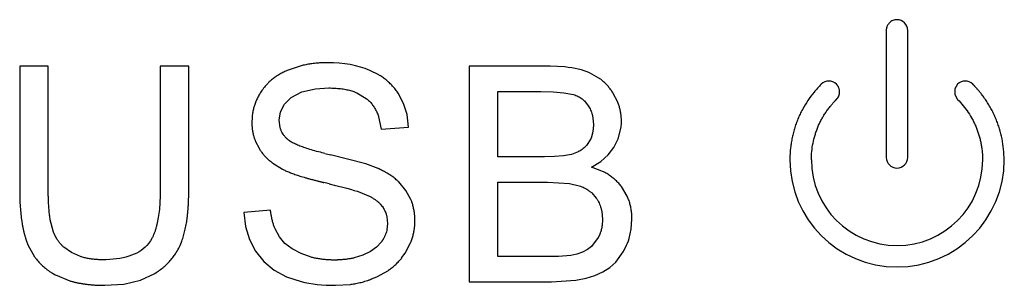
# Model space of a CAD drawing. Header units: inches. Extents: x 0 to 17, y 0 to 11.
# Tile 19 of 55: x 8.7606 to 8.9515, y 5.2826 to 5.3341. Entities that reach past the tile are written whole.
import ezdxf

# ---------------------------------------------------------------- set-up
doc = ezdxf.new("R2010")
doc.units = ezdxf.units.IN
doc.header["$LTSCALE"] = 0.935
doc.header["$MEASUREMENT"] = 0
doc.layers.get('0').update_dxf_attribs({"linetype": 'CONTINUOUS'})

msp = doc.modelspace()

# ---------------------------------------------------------------- linework, layer by layer
at = {"color": 7, "linetype": 'Continuous'}
for p, q in [((8.9286085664, 5.3319732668), (8.9286085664, 5.307363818)), ((8.9327731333, 5.307363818), (8.9327731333, 5.3319732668)), ((8.7661290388, 5.3250165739), (8.7605873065, 5.3250165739)), ((8.7605873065, 5.3250165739), (8.7605873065, 5.3008961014)), ((8.7661290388, 5.3009055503), (8.7661290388, 5.3250165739)), ((8.7933699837, 5.3250165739), (8.7878282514, 5.3250165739)), ((8.7878282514, 5.3250165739), (8.7878282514, 5.3009055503)), ((8.7933699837, 5.3008961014), (8.7933699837, 5.3250165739)), ((8.8149935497, 5.3250736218), (8.812640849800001, 5.3242866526)), ((8.863423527, 5.3250165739), (8.8477526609, 5.3250165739)), ((8.8477526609, 5.3250165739), (8.8477526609, 5.2832504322)), ((8.8662626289, 5.3248905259), (8.863423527, 5.3250165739)), ((8.830207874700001, 5.3233568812), (8.8284888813, 5.3242181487)), ((8.8728965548, 5.3227490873), (8.8711030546, 5.3237527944)), ((8.817926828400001, 5.3206734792), (8.8205164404, 5.3208165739)), ((8.8119497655, 5.3176936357), (8.813205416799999, 5.3189787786)), ((8.813205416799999, 5.3189787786), (8.8152980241, 5.3200958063)), ((8.8152980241, 5.3200958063), (8.817926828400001, 5.3206734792)), ((8.8259605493, 5.319861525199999), (8.8277991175, 5.318794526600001)), ((8.853294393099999, 5.3201173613), (8.8616447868, 5.3201173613)), ((8.853294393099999, 5.3074583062), (8.853294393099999, 5.3201173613)), ((8.8765420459, 5.3180573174), (8.875624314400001, 5.3198433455)), ((8.8111765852, 5.3162202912), (8.8119497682, 5.3176936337)), ((8.8700886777, 5.3182996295), (8.8708408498, 5.317355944)), ((8.810911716, 5.314544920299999), (8.8111765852, 5.3162202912)), ((8.830185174, 5.3152213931), (8.8306857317, 5.3128252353)), ((8.8056861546, 5.3150453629), (8.805603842, 5.3141858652)), ((8.8110896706, 5.3131469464), (8.810911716, 5.314544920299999)), ((8.8306857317, 5.3128252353), (8.8359936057, 5.3132338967)), ((8.8718424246, 5.3136898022), (8.8717236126, 5.3123090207)), ((8.8717314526, 5.3150272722), (8.8718424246, 5.3136898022)), ((8.876631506, 5.3109283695), (8.877201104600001, 5.3131990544)), ((8.8717236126, 5.3123090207), (8.871367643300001, 5.3110911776)), ((8.806263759, 5.3105691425), (8.8070707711, 5.308984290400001)), ((8.8129062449, 5.3105516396), (8.812534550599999, 5.310840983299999)), ((8.871367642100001, 5.3110911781), (8.870774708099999, 5.3100354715)), ((8.8758203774, 5.3092961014), (8.876631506, 5.3109283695)), ((8.8277145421, 5.3060849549), (8.820866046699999, 5.3078669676)), ((8.8623251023, 5.3074583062), (8.853294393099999, 5.3074583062)), ((8.8642921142, 5.3075002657), (8.8623251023, 5.3074583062)), ((8.8660130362, 5.307637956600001), (8.8642921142, 5.3075002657)), ((8.8675951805, 5.3079449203), (8.8660130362, 5.307637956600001)), ((8.8688800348, 5.3084522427), (8.8675951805, 5.3079449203)), ((8.8732455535, 5.3065558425), (8.874702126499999, 5.3078320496)), ((8.874702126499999, 5.3078320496), (8.8758203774, 5.3092961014)), ((8.8096979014, 5.3062158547), (8.8115140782, 5.3050866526)), ((8.830111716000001, 5.3052024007), (8.8277145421, 5.3060849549)), ((8.8714455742, 5.3054740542), (8.8732455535, 5.3065558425)), ((8.8737785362, 5.3045613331), (8.8714455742, 5.3054740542)), ((8.8354880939, 5.300955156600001), (8.834099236, 5.3025900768)), ((8.853294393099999, 5.3025590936), (8.862958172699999, 5.3025590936)), ((8.853294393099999, 5.2881496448), (8.853294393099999, 5.3025590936)), ((8.862958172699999, 5.3025590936), (8.8672185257, 5.302283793)), ((8.867218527, 5.302283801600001), (8.8690621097, 5.3018575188)), ((8.8270101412, 5.3004496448), (8.8285199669, 5.2997699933)), ((8.836437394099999, 5.2991899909), (8.8354880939, 5.300955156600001)), ((8.8714972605, 5.3004580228), (8.8723880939, 5.2994268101)), ((8.8783868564, 5.2998278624), (8.8772684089, 5.3016827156)), ((8.8092203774, 5.2971331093), (8.8040282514, 5.296667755)), ((8.873459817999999, 5.2968477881), (8.8735928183, 5.2953543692)), ((8.7671400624, 5.2928858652), (8.7665195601, 5.2952525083)), ((8.831911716, 5.294567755), (8.8317798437, 5.2933164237)), ((8.831785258, 5.2958141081), (8.831911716, 5.294567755)), ((8.8735928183, 5.2953543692), (8.8735006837, 5.2940663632)), ((8.8109400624, 5.2919622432), (8.8101313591, 5.2934715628)), ((8.7618546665, 5.2912915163), (8.7621817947, 5.2904244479)), ((8.7621817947, 5.2904244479), (8.7634697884, 5.288082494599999)), ((8.8307258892, 5.2909890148), (8.8297851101, 5.2899543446)), ((8.8353132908, 5.288763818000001), (8.8363851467, 5.290795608)), ((8.872766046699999, 5.2918252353), (8.871456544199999, 5.2901041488)), ((8.7706006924, 5.2889079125), (8.7691190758, 5.2899695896)), ((8.7723747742, 5.2881245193), (8.7706006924, 5.2889079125)), ((8.806321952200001, 5.2891701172), (8.807942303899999, 5.2871519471)), ((8.8151400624, 5.288695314), (8.8134300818, 5.289603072)), ((8.8171005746, 5.2880095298), (8.8151400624, 5.288695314)), ((8.8271282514, 5.2883929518), (8.8254131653, 5.2878636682)), ((8.8285851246, 5.2890929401), (8.8271282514, 5.2883929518)), ((8.8297851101, 5.2899543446), (8.8285851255, 5.289092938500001)), ((8.834616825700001, 5.2878895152), (8.8353132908, 5.288763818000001)), ((8.8674676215, 5.288355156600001), (8.865091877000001, 5.2881662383)), ((8.868639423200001, 5.288622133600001), (8.8674676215, 5.288355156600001)), ((8.869704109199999, 5.2889974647), (8.8686394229, 5.2886221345)), ((8.8706565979, 5.289491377), (8.869704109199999, 5.2889974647)), ((8.8714565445, 5.2901041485), (8.8706565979, 5.289491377)), ((8.8761627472, 5.2870633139), (8.8776096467, 5.2890476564)), ((8.8776096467, 5.2890476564), (8.8780644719, 5.2899000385)), ((8.863695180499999, 5.2881496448), (8.853294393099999, 5.2881496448)), ((8.865091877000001, 5.2881662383), (8.863695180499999, 5.2881496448)), ((8.8750030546, 5.286011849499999), (8.8761627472, 5.2870633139)), ((8.7674991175, 5.2845732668), (8.7703011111, 5.2834235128)), ((8.8298400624, 5.284183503), (8.8320768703, 5.2854475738)), ((8.872134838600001, 5.2844815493), (8.8736589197, 5.285165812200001)), ((8.8736589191, 5.2851658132), (8.8750030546, 5.286011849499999)), ((8.7770754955, 5.2825512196), (8.780761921, 5.2827987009)), ((8.8123219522, 5.2842024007), (8.8151649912, 5.2832633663)), ((8.8217991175, 5.2825512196), (8.824715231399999, 5.2827368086)), ((8.828811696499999, 5.2838060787), (8.8298400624, 5.284183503)), ((8.8477526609, 5.2832504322), (8.8636857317, 5.2832504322)), ((8.8636857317, 5.2832504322), (8.8683967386, 5.2835522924)), ((8.8683963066, 5.283555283), (8.870434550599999, 5.2839496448)), ((8.870434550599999, 5.2839496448), (8.872134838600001, 5.2844815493))]:
    msp.add_line(p, q, dxfattribs=at)
for points in [[(8.9424321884, 5.3215488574), (8.9418917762, 5.320619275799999), (8.9418804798, 5.319569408), (8.9424321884, 5.318591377)], [(8.8359936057, 5.3132338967), (8.835692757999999, 5.3156414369), (8.835002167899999, 5.3178338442), (8.833943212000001, 5.3198149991)], [(8.8616447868, 5.3201173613), (8.8640267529, 5.3200681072), (8.8660932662, 5.3199059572), (8.8679920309, 5.3195338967)], [(8.8205984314, 5.302232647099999), (8.8215504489, 5.3019973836), (8.822433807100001, 5.3017744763), (8.8232509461, 5.3015633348), (8.8240080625, 5.301362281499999), (8.824708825, 5.3011700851), (8.8254300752, 5.300963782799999), (8.8260475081, 5.3007770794), (8.8265697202, 5.3006074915), (8.8270101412, 5.3004496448)], [(8.8040282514, 5.296667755), (8.8043433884, 5.2939269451), (8.8051153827, 5.2914305), (8.806321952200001, 5.2891701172)], [(8.8787504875, 5.291614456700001), (8.8791682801, 5.2934348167), (8.8793093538, 5.295363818)], [(8.7862607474, 5.2917327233), (8.7859327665, 5.2911602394), (8.785594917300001, 5.2906766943), (8.7852510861, 5.2902709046)], [(8.8134300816, 5.2896030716), (8.8120279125, 5.2906878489), (8.8109400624, 5.2919622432)], [(8.8079423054, 5.2871519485), (8.8099391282, 5.2854942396), (8.8123219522, 5.2842024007)], [(8.7807619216, 5.282798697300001), (8.7840059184, 5.283558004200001), (8.7868172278, 5.2848732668)]]:
    msp.add_lwpolyline(points, dxfattribs=at)
for centre, radius, start, end in [((8.9306878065, 5.3319714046), 0.0020853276, 0.0511653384, 89.9488346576), ((8.8159050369, 5.3145768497), 0.0101428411, 134.9083931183, 146.9695565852), ((8.9174790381, 5.3200987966), 0.0020653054, 44.5995515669, 135.400421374), ((8.9439026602, 5.3200987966), 0.0020653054, 44.5995515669, 135.4004213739), ((8.8677187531, 5.3143300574), 0.009549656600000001, 353.1982063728, 0.0135867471), ((8.8381410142, 5.3846736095), 0.0787253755, 256.4928065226, 257.3242509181), ((8.9307127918, 5.306890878), 0.0207892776, 180.06372771, 359.9348867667), ((8.9307060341, 5.3068841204), 0.0166155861, 180.0564330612, 359.9209440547), ((8.93069101, 5.307365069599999), 0.0020822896, 180.0468755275, 359.9655573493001), ((8.7588466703, 5.049873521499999), 0.2598045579, 76.2500265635, 76.4825173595), ((8.8257143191, 5.295031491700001), 0.0115052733, 355.1804088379, 0.0080558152), ((8.781126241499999, 5.2950707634), 0.0116025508, 326.2644702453, 338.8910487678), ((8.8672971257, 5.295203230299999), 0.0120024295, 333.7785811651, 342.6022432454), ((8.7770736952, 5.3156096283), 0.0330584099, 268.6671346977, 270.0031201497)]:
    msp.add_arc(centre, radius, start, end, dxfattribs=at)
for points, knots in [([(8.9306896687, 5.3340567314), (8.9305461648, 5.3340567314), (8.9302658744, 5.3340274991), (8.929874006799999, 5.3339044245), (8.9295191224, 5.3337105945), (8.9292612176, 5.3334971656), (8.9290818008, 5.3332995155), (8.9289617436, 5.3331388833), (8.9288572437, 5.3329669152), (8.9287693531, 5.3327846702), (8.9287108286, 5.3326251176), (8.9286733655, 5.3324933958), (8.9286500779, 5.3323926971), (8.9286347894, 5.332307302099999), (8.9286250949, 5.3322381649), (8.9286191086, 5.3321859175), (8.9286144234, 5.3321332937), (8.928611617, 5.3320891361), (8.9286100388, 5.3320536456), (8.9286093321, 5.3320313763), (8.9286089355, 5.3320135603), (8.9286087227, 5.3320000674), (8.9286086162, 5.3319891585), (8.9286085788, 5.331980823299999), (8.928608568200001, 5.3319771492), (8.9286085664, 5.3319732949), (8.9286085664, 5.3319732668), (8.9286085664, 5.3319732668)], [0, 0, 0, 0, 0.1250000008, 0.2500000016, 0.3750000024, 0.5000000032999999, 0.5625000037, 0.6250000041, 0.6875000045, 0.7500000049, 0.8125000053, 0.8437500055, 0.8750000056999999, 0.9062500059, 0.9218750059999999, 0.9375000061, 0.9531250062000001, 0.9687500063, 0.9765625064, 0.9843750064, 0.9882812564, 0.9921875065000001, 0.9960937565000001, 0.9980468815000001, 0.9990234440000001, 0.9999858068, 1, 1, 1, 1]), ([(8.820303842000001, 5.3257157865), (8.8199524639, 5.3257157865), (8.8192576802, 5.3257009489), (8.8182394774, 5.3256341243), (8.8172453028, 5.3255226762), (8.8164368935, 5.3253925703), (8.8158022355, 5.3252661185), (8.815374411, 5.3251695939), (8.8151062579, 5.3251028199), (8.8149935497, 5.3250736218)], [0, 0, 0, 0, 0.186374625, 0.3727492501, 0.5591238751, 0.7454985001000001, 0.8386858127, 0.9318731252, 1, 1, 1, 1]), ([(8.812640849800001, 5.3242866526), (8.812352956, 5.324167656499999), (8.8117947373, 5.323915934), (8.8110099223, 5.3234970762), (8.810277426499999, 5.323036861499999), (8.8097104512, 5.322618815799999), (8.8092828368, 5.3222636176), (8.808997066, 5.3220065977), (8.808820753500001, 5.3218363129), (8.8087445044, 5.321760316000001)], [0, 0, 0, 0, 0.1854303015, 0.370860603, 0.5562909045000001, 0.7417212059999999, 0.8344363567, 0.9271515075, 1, 1, 1, 1]), ([(8.833943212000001, 5.3198149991), (8.833784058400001, 5.320058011), (8.8334486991, 5.3205291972), (8.832894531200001, 5.3211914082), (8.8322892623, 5.3218089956), (8.8317423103, 5.3222864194), (8.8312792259, 5.3226459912), (8.8309191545, 5.3229044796), (8.8305619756, 5.3231413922), (8.8303216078, 5.323289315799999), (8.830207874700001, 5.3233568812)], [0, 0, 0, 0, 0.1684338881, 0.3368677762, 0.5053016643, 0.6737355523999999, 0.7579524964, 0.8421694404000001, 0.9263863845, 1, 1, 1, 1]), ([(8.875624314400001, 5.3198433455), (8.8754881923, 5.3200633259), (8.8752028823, 5.3204890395), (8.8747357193, 5.3210848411), (8.874229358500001, 5.3216378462), (8.8737747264, 5.3220629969), (8.8733914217, 5.3223816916), (8.8731296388, 5.322582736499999), (8.8729625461, 5.322702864), (8.8728965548, 5.3227490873)], [0, 0, 0, 0, 0.1879381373, 0.3758762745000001, 0.5638144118, 0.7517525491, 0.8457216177, 0.9396906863, 1, 1, 1, 1]), ([(8.8205164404, 5.3208165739), (8.820917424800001, 5.3208165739), (8.8216951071, 5.3207956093), (8.822788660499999, 5.320701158), (8.8238091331, 5.3205435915), (8.824598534, 5.3203595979), (8.8251934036, 5.3201807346), (8.8256011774, 5.320037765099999), (8.8258557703, 5.3199356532), (8.8259711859, 5.3198865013)], [0, 0, 0, 0, 0.1841709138, 0.3683418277, 0.5525127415, 0.7366836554, 0.8287691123, 0.9208545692, 1, 1, 1, 1]), ([(8.9160085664, 5.3215488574), (8.9155178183, 5.3210586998), (8.9145915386, 5.3200380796), (8.913372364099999, 5.3183973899), (8.9125020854, 5.3169479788), (8.9118955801, 5.3157447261), (8.9114861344, 5.314821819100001), (8.9111226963, 5.3138798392), (8.9108058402, 5.3129201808), (8.9105361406, 5.3119442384), (8.9103511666, 5.311118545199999), (8.91022734, 5.3104512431), (8.9101466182, 5.3099475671), (8.9100781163, 5.309440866), (8.9100312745, 5.3090162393), (8.9099999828, 5.308675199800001), (8.9099796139, 5.3084187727), (8.9099623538, 5.3081617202), (8.9099482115, 5.3079040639), (8.9099390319, 5.307688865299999), (8.9099332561, 5.3075164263), (8.9099297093, 5.307386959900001), (8.9099274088, 5.3072789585), (8.9099259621, 5.3071924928), (8.909925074, 5.3071276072), (8.909924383, 5.3070627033), (8.9099239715, 5.3070085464), (8.9099237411, 5.306965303), (8.9099236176, 5.306932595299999), (8.9099235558, 5.3069061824), (8.909923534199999, 5.3068860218), (8.909923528, 5.306877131), (8.909923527, 5.3068678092), (8.909923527, 5.306867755), (8.909923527, 5.306867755)], [0, 0, 0, 0, 0.1250000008, 0.2500000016, 0.3750000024, 0.4375000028, 0.5000000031, 0.5625000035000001, 0.6250000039, 0.6875000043, 0.7500000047, 0.7812500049, 0.8125000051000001, 0.8437500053, 0.8750000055, 0.8906250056, 0.9062500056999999, 0.9218750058, 0.9375000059, 0.9531250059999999, 0.9609375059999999, 0.9687500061, 0.9765625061, 0.9804687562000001, 0.9843750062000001, 0.9882812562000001, 0.9921875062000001, 0.9941406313, 0.9960937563, 0.9980468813, 0.9990234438, 0.999511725, 0.9999943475, 1, 1, 1, 1]), ([(8.9189495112, 5.318591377), (8.9190516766, 5.3186944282), (8.919230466, 5.3189159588), (8.9194220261, 5.3192828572), (8.9195369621, 5.3196726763), (8.9195688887, 5.3200068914), (8.9195561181, 5.320274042), (8.919527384, 5.320472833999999), (8.919479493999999, 5.3206685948), (8.919412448, 5.3208598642), (8.919340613, 5.3210142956), (8.919273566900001, 5.3211341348), (8.9192184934, 5.3212219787), (8.9191686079, 5.3212933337), (8.919126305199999, 5.3213492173), (8.9190933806, 5.3213905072), (8.919059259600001, 5.3214311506), (8.919029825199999, 5.3214644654), (8.9190056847, 5.321490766), (8.9189903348, 5.32150707), (8.918977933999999, 5.3215199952), (8.9189684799, 5.3215297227), (8.9189607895, 5.3215375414), (8.918954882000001, 5.3215434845), (8.918952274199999, 5.3215460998), (8.9189495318, 5.3215488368), (8.9189495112, 5.3215488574), (8.9189495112, 5.3215488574)], [0, 0, 0, 0, 0.1250000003, 0.2500000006, 0.3750000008, 0.5000000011, 0.5625000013, 0.6250000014, 0.6875000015, 0.7500000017, 0.8125000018, 0.8437500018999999, 0.8750000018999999, 0.906250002, 0.9218750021, 0.9375000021, 0.9531250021, 0.9687500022, 0.9765625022, 0.9843750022, 0.9882812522, 0.9921875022, 0.9960937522, 0.9980468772, 0.9990234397, 0.9999853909, 1, 1, 1, 1]), ([(8.9514581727, 5.306867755), (8.9514581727, 5.3075601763), (8.9513904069, 5.3089350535), (8.9510903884, 5.3109559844), (8.950679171, 5.3125960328), (8.9502559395, 5.313875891), (8.949892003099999, 5.3148182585), (8.9494821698, 5.3157416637), (8.9490270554, 5.3166446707), (8.9485272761, 5.317525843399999), (8.9480740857, 5.318240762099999), (8.947689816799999, 5.3188003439), (8.9473908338, 5.3192136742), (8.9470811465, 5.319620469), (8.9468142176, 5.3199538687), (8.946595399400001, 5.3202171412), (8.9464286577, 5.3204128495), (8.9462592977, 5.3206067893), (8.946087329, 5.3207989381), (8.945941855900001, 5.320957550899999), (8.9458241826, 5.3210835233), (8.9457352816, 5.3211775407), (8.9456606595, 5.3212555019), (8.9456006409, 5.3213176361), (8.9455554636, 5.3213641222), (8.9455101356, 5.3214104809), (8.9454721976, 5.3214490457), (8.9454418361, 5.3214797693), (8.9454188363, 5.3215029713), (8.9454002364, 5.3215216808), (8.9453860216, 5.3215359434), (8.945379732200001, 5.321542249), (8.9453731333, 5.3215488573), (8.9453731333, 5.3215488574)], [0, 0, 0, 0, 0.1250000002, 0.2500000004, 0.3750000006, 0.4375000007, 0.5000000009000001, 0.562500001, 0.6250000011, 0.6875000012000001, 0.7500000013, 0.7812500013, 0.8125000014, 0.8437500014, 0.8750000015, 0.8906250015, 0.9062500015, 0.9218750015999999, 0.9375000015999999, 0.9531250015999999, 0.9609375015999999, 0.9687500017, 0.9765625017, 0.9804687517, 0.9843750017, 0.9882812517, 0.9921875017, 0.9941406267, 0.9960937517, 0.9980468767, 0.9990234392, 0.9995117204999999, 1, 1, 1, 1]), ([(8.8074014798, 5.3201055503), (8.8072520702, 5.3198773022), (8.8069717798, 5.3194161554), (8.8066070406, 5.3187105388), (8.8062981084, 5.3179910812), (8.8060872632, 5.3173800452), (8.8059466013, 5.3168843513), (8.8058551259, 5.316509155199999), (8.805777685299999, 5.3161305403), (8.8057248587, 5.3158121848), (8.8056896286, 5.3155557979), (8.8056667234, 5.3153626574), (8.8056498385, 5.3151936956), (8.8056409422, 5.3150890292), (8.805637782, 5.3150492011)], [0, 0, 0, 0, 0.1448595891, 0.2897191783, 0.4345787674, 0.5794383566, 0.6518681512, 0.7242979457, 0.7967277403, 0.8691575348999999, 0.9053724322, 0.9415873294, 0.9778022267, 1, 1, 1, 1]), ([(8.8679920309, 5.3195338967), (8.8681464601, 5.3194851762), (8.8684465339, 5.3193771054), (8.868870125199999, 5.3191832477), (8.869267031, 5.3189577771), (8.869575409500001, 5.318743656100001), (8.869808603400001, 5.3185566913), (8.8699597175, 5.3184236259), (8.8700515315, 5.3183361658), (8.8700886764, 5.3182996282)], [0, 0, 0, 0, 0.1869763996, 0.3739527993, 0.5609291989, 0.7479055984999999, 0.8413937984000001, 0.9348819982, 1, 1, 1, 1]), ([(8.8277991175, 5.318794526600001), (8.8280043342, 5.31862681), (8.8283935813, 5.3182710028), (8.8289138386, 5.317676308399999), (8.829370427, 5.3170207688), (8.8296978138, 5.3164238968), (8.829927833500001, 5.315916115), (8.8300700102, 5.3155565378), (8.8301520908, 5.3153214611), (8.8301851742, 5.3152213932)], [0, 0, 0, 0, 0.186491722, 0.372983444, 0.5594751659, 0.7459668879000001, 0.8392127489, 0.9324586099, 1, 1, 1, 1]), ([(8.8708408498, 5.317355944), (8.870924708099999, 5.3172245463), (8.8710817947, 5.3169563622), (8.871285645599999, 5.3165379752), (8.8714578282, 5.3161035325), (8.871575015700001, 5.315728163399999), (8.8716530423, 5.3154198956), (8.8716979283, 5.3152115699), (8.8717223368, 5.3150798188), (8.8717314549, 5.3150272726)], [0, 0, 0, 0, 0.187662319, 0.375324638, 0.562986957, 0.750649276, 0.8444804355, 0.938311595, 1, 1, 1, 1]), ([(8.8772684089, 5.3143323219), (8.8772684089, 5.314572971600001), (8.8772513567, 5.3150515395), (8.8771745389, 5.3157611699), (8.877046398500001, 5.316462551), (8.876896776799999, 5.317040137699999), (8.8767513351, 5.317498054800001), (8.876643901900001, 5.317798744), (8.8765713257, 5.3179847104), (8.8765420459, 5.3180573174)], [0, 0, 0, 0, 0.1879242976, 0.3758485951, 0.5637728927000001, 0.7516971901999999, 0.845659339, 0.9396214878, 1, 1, 1, 1]), ([(8.9140904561, 5.306867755), (8.9140904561, 5.3074208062), (8.9141443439, 5.3085188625), (8.9143831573, 5.3101327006), (8.9147107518, 5.311442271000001), (8.9150481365, 5.3124641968), (8.915338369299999, 5.3132166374), (8.9156653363, 5.313953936), (8.9160285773, 5.314674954), (8.916427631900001, 5.315378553), (8.916789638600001, 5.3159494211), (8.917096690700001, 5.3163962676), (8.9173356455, 5.3167263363), (8.9175832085, 5.3170511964), (8.9177966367, 5.3173174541), (8.9179716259, 5.317527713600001), (8.9181049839, 5.3176840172), (8.9182404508, 5.317838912), (8.9183780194, 5.31799238), (8.918494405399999, 5.3181190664), (8.9185885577, 5.3182196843), (8.9186596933, 5.3182947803), (8.9187313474, 5.318369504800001), (8.918791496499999, 5.3184314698), (8.9188398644, 5.3184808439), (8.9188702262, 5.3185116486), (8.918894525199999, 5.3185361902), (8.9189129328, 5.3185547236), (8.9189278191, 5.3185696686), (8.918939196, 5.3185810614), (8.918944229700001, 5.3185860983), (8.9189495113, 5.3185913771), (8.9189495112, 5.318591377)], [0, 0, 0, 0, 0.1249999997, 0.2499999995, 0.3749999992, 0.4374999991, 0.4999999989, 0.5624999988, 0.6249999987, 0.6874999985, 0.7499999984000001, 0.7812499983, 0.8124999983, 0.8437499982, 0.8749999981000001, 0.8906249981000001, 0.9062499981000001, 0.921874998, 0.937499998, 0.953124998, 0.9609374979, 0.9687499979, 0.9765624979, 0.9843749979, 0.9882812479, 0.9921874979, 0.9941406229, 0.9960937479, 0.9980468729, 0.9990234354, 0.9995117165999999, 1, 1, 1, 1]), ([(8.9424321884, 5.318591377), (8.9428240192, 5.3181998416), (8.9435636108, 5.3173844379), (8.9445371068, 5.3160734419), (8.9452320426, 5.3149152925), (8.9457163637, 5.3139539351), (8.9460433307, 5.3132166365), (8.9463335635, 5.3124641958), (8.946586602, 5.3116977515), (8.9468019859, 5.3109184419), (8.9469497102, 5.3102592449), (8.9470486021, 5.3097265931), (8.9471130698, 5.3093245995), (8.9471677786, 5.3089202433), (8.9472051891, 5.3085814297), (8.9472301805, 5.3083093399), (8.9472464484, 5.3081047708), (8.9472602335, 5.3078997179), (8.9472715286, 5.3076941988), (8.947278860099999, 5.3075225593), (8.947283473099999, 5.3073850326), (8.9472863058, 5.3072817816), (8.9472885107, 5.3071784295), (8.947289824, 5.307092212), (8.9472905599, 5.3070232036), (8.9472908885, 5.306980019), (8.9472910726, 5.3069455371), (8.9472911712, 5.3069194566), (8.9472912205, 5.3068983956), (8.9472912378, 5.3068823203), (8.9472912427, 5.3068752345), (8.9472912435, 5.3068678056), (8.9472912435, 5.306867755), (8.9472912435, 5.306867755)], [0, 0, 0, 0, 0.1250000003, 0.2500000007, 0.375000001, 0.4375000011, 0.5000000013, 0.5625000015, 0.6250000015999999, 0.6875000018, 0.750000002, 0.781250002, 0.8125000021, 0.8437500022, 0.8750000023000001, 0.8906250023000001, 0.9062500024, 0.9218750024, 0.9375000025, 0.9531250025, 0.9609375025, 0.9687500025, 0.9765625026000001, 0.9843750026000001, 0.9882812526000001, 0.9921875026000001, 0.9941406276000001, 0.9960937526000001, 0.9980468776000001, 0.9990234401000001, 0.9995117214, 0.9999933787, 1, 1, 1, 1]), ([(8.805603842, 5.3141858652), (8.805603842, 5.3139463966), (8.8056189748, 5.3134729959), (8.8056872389, 5.312779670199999), (8.8058012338, 5.312103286), (8.805934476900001, 5.3115538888), (8.806064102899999, 5.3111230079), (8.806163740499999, 5.310830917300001), (8.8062330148, 5.3106473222), (8.806263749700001, 5.3105691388)], [0, 0, 0, 0, 0.1860729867, 0.3721459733, 0.55821896, 0.7442919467, 0.83732844, 0.9303649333, 1, 1, 1, 1]), ([(8.812534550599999, 5.310840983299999), (8.8123996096, 5.3109626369), (8.812146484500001, 5.311214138), (8.811817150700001, 5.311615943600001), (8.8115382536, 5.312042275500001), (8.8113479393, 5.3124179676), (8.811220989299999, 5.3127307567), (8.811146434, 5.3129481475), (8.811105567, 5.313088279), (8.8110896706, 5.3131469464)], [0, 0, 0, 0, 0.1867516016, 0.3735032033, 0.5602548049, 0.7470064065, 0.8403822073, 0.9337580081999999, 1, 1, 1, 1]), ([(8.819753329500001, 5.3081257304), (8.8195870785, 5.3081657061), (8.818907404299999, 5.3083317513), (8.8177934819, 5.3086232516), (8.8165119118, 5.3089990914), (8.8155777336, 5.3093106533), (8.8149105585, 5.3095587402), (8.814450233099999, 5.309744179), (8.814029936, 5.3099289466), (8.813649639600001, 5.3101129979), (8.8133660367, 5.3102657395), (8.813159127, 5.3103875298), (8.8130234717, 5.3104726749), (8.8129416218, 5.3105273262), (8.8129062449, 5.3105516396)], [0, 0, 0, 0, 0.048621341, 0.2020521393, 0.3554829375, 0.5089137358, 0.5856291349, 0.6623445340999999, 0.7390599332, 0.8157753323, 0.8924907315, 0.9308484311, 0.9692061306, 1, 1, 1, 1]), ([(8.870774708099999, 5.3100354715), (8.8706858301, 5.309913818), (8.8704972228, 5.3096790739), (8.8701817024, 5.3093527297), (8.8698335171, 5.3090522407), (8.8695160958, 5.3088234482), (8.869245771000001, 5.3086534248), (8.8690556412, 5.3085443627), (8.8689318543, 5.3084787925), (8.8688800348, 5.3084522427)], [0, 0, 0, 0, 0.1868463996, 0.3736927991, 0.5605391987, 0.7473855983, 0.8408087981, 0.9342319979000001, 1, 1, 1, 1]), ([(8.8070707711, 5.308984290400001), (8.8071924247, 5.3087911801), (8.807451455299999, 5.3084124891), (8.8078873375, 5.3078672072), (8.808370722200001, 5.3073448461), (8.8088132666, 5.3069287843), (8.8091912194, 5.3066075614), (8.8094556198, 5.3063971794), (8.8096272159, 5.3062679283), (8.8096979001, 5.3062158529)], [0, 0, 0, 0, 0.1871821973, 0.3743643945, 0.5615465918, 0.7487287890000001, 0.8423198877, 0.9359109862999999, 1, 1, 1, 1]), ([(8.8115140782, 5.3050866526), (8.8117060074, 5.3049844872), (8.8121257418, 5.3047786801), (8.812863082, 5.3044654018), (8.813567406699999, 5.304200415), (8.8141848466, 5.303986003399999), (8.814674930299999, 5.3038239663), (8.815192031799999, 5.3036606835), (8.8157361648, 5.3034961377), (8.8163073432, 5.3033303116), (8.8168058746, 5.3031910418), (8.8172182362, 5.3030789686), (8.8175342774, 5.302994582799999), (8.8178570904, 5.3029098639), (8.8181317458, 5.3028389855), (8.8183548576, 5.3027821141), (8.8185238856, 5.302739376), (8.8186946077, 5.302696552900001), (8.8188670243, 5.3026536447), (8.819012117, 5.3026178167), (8.8191290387, 5.3025891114), (8.8192171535, 5.302567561), (8.8192909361, 5.3025495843), (8.8193501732, 5.3025351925), (8.819394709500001, 5.3025243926), (8.819439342, 5.3025135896), (8.819476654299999, 5.3025045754), (8.8195064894, 5.3024973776), (8.8195290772, 5.3024919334), (8.8195473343, 5.3024875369), (8.81956128, 5.3024841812), (8.8195674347, 5.3024827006), (8.819573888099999, 5.3024811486), (8.8195739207, 5.302481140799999), (8.8195739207, 5.302481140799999)], [0, 0, 0, 0, 0.1250000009, 0.2500000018, 0.3750000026, 0.4375000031, 0.5000000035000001, 0.562500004, 0.6250000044, 0.6875000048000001, 0.7500000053, 0.7812500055, 0.8125000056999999, 0.8437500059, 0.8750000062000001, 0.8906250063, 0.9062500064, 0.9218750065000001, 0.9375000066, 0.9531250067, 0.9609375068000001, 0.9687500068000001, 0.9765625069, 0.9804687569, 0.9843750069, 0.988281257, 0.992187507, 0.994140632, 0.996093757, 0.998046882, 0.9990234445, 0.9995117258, 0.9999950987, 1, 1, 1, 1]), ([(8.834099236, 5.3025900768), (8.8340393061, 5.302647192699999), (8.8337770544, 5.302891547), (8.8333908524, 5.3032186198), (8.8329326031, 5.3035675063), (8.8325741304, 5.3038221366), (8.8322008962, 5.3040697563), (8.8318775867, 5.3042702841), (8.8316115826, 5.3044272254), (8.8314084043, 5.3045431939), (8.8312015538, 5.3046574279), (8.8309910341, 5.3047699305), (8.8308125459, 5.3048622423), (8.8306679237, 5.304935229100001), (8.8305585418, 5.3049895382), (8.8304666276, 5.305034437), (8.830392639, 5.3050701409), (8.8303369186, 5.305096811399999), (8.8302809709, 5.305123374), (8.8302341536, 5.305145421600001), (8.8301965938, 5.3051630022), (8.8301730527, 5.3051739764), (8.8301542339, 5.3051827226), (8.8301399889, 5.3051893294), (8.830128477, 5.3051946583), (8.8301196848, 5.3051987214), (8.8301158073, 5.3052005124), (8.8301117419, 5.3052023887), (8.830111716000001, 5.3052024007), (8.830111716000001, 5.3052024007)], [0, 0, 0, 0, 0.0569652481, 0.2455722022, 0.3398756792, 0.4341791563, 0.5284826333, 0.6227861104, 0.6699378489, 0.7170895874, 0.7642413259, 0.8113930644, 0.858544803, 0.8821206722, 0.9056965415, 0.9292724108, 0.9410603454, 0.95284828, 0.9646362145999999, 0.9764241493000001, 0.9823181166, 0.9882120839, 0.9911590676, 0.9941060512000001, 0.9970530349, 0.9985265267, 0.9992632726, 0.9999906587, 1, 1, 1, 1]), ([(8.8772684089, 5.3016827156), (8.8770995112, 5.3019065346), (8.8767431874, 5.3023377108), (8.8761532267, 5.3029350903), (8.875507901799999, 5.3034830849), (8.8749240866, 5.303898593), (8.874429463, 5.304206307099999), (8.8740875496, 5.3044004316), (8.873867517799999, 5.3045160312), (8.8737785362, 5.3045613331)], [0, 0, 0, 0, 0.1875105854, 0.3750211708, 0.5625317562, 0.7500423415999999, 0.8437976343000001, 0.937552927, 1, 1, 1, 1]), ([(8.8690621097, 5.3018575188), (8.8692395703, 5.3017993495), (8.8695847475, 5.3016723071), (8.8700733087, 5.3014495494), (8.870532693, 5.3011945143), (8.870891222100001, 5.3009550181), (8.8711634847, 5.3007471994), (8.8713423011, 5.3005982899), (8.8714518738, 5.3005000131), (8.871497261, 5.3004580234)], [0, 0, 0, 0, 0.1864940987, 0.3729881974, 0.5594822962, 0.7459763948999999, 0.8392234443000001, 0.9324704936, 1, 1, 1, 1]), ([(8.7605873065, 5.3008961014), (8.7605873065, 5.3003430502), (8.7606039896, 5.2992661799), (8.7606789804, 5.2977385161), (8.760803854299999, 5.2962984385), (8.760949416, 5.2951713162), (8.7610907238, 5.294313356), (8.7612091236, 5.2936917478), (8.7613399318, 5.2930919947), (8.7614592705, 5.2926104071), (8.7615609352, 5.292236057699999), (8.7616402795, 5.291960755), (8.761722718, 5.2916909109), (8.7617946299, 5.2914686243), (8.7618392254, 5.291336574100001), (8.7618546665, 5.2912915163)], [0, 0, 0, 0, 0.1402411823, 0.2804823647, 0.420723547, 0.5609647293, 0.6310853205, 0.7012059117, 0.7713265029, 0.8414470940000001, 0.8765073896, 0.9115676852, 0.9466279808, 0.9816882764, 1, 1, 1, 1]), ([(8.7665195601, 5.2952525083), (8.7664953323, 5.2953940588), (8.7664472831, 5.2956951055), (8.766381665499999, 5.2961735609), (8.7663222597, 5.2966864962), (8.7662707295, 5.2972218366), (8.766227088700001, 5.2977795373), (8.7661973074, 5.2982628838), (8.7661774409, 5.2986606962), (8.766164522, 5.2989646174), (8.7661535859, 5.299274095), (8.7661461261, 5.2995366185), (8.7661411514, 5.2997494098), (8.7661379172, 5.2999103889), (8.766135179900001, 5.300072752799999), (8.7661329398, 5.3002365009), (8.7661314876, 5.3003741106), (8.7661305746, 5.3004848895), (8.7661300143, 5.3005683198), (8.766129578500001, 5.3006520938), (8.766129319, 5.3007221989), (8.7661291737, 5.3007784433), (8.7661291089, 5.3008136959), (8.7661290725, 5.3008418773), (8.7661290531, 5.3008632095), (8.766129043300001, 5.300880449), (8.766129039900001, 5.300893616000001), (8.766129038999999, 5.300899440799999), (8.7661290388, 5.3009055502), (8.7661290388, 5.3009055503)], [0, 0, 0, 0, 0.0933288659, 0.194070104, 0.2948113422, 0.3955525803, 0.4962938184, 0.5970350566, 0.6474056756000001, 0.6977762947, 0.7481469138, 0.7985175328, 0.8237028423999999, 0.8488881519, 0.8740734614, 0.899258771, 0.9244440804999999, 0.9370367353, 0.94962939, 0.9622220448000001, 0.9748146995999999, 0.9811110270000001, 0.9874073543, 0.990555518, 0.9937036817, 0.9968518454, 0.9984259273, 0.9992129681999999, 1, 1, 1, 1]), ([(8.7878282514, 5.3009055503), (8.7878282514, 5.3002494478), (8.787801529, 5.2989906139), (8.7876811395, 5.297262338), (8.787480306, 5.2956938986), (8.7872457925, 5.2945199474), (8.7870178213, 5.2936605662), (8.7868266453, 5.293055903), (8.786615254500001, 5.292491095), (8.7864234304, 5.2920563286), (8.786301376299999, 5.2918111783), (8.7862607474, 5.2917327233)], [0, 0, 0, 0, 0.1601983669, 0.3203967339, 0.4805951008, 0.6407934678, 0.7208926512, 0.8009918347, 0.8810910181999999, 0.9611902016, 1, 1, 1, 1]), ([(8.7919502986, 5.2908921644), (8.792068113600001, 5.2912007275), (8.7922892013, 5.2918449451), (8.7925770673, 5.2928925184), (8.792780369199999, 5.2938331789), (8.7929209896, 5.294626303), (8.793015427, 5.2952414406), (8.793098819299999, 5.295876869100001), (8.793171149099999, 5.2965325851), (8.793232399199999, 5.2972085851), (8.7932741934, 5.297788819), (8.7933020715, 5.2982631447), (8.7933201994, 5.298623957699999), (8.7933355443, 5.2989898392), (8.7933460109, 5.2992989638), (8.793352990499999, 5.2995487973), (8.793357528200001, 5.2997374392), (8.7933613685, 5.299927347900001), (8.7933645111, 5.3001185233), (8.7933665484, 5.300278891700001), (8.7933678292, 5.3004078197), (8.7933686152, 5.300504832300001), (8.7933691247, 5.3005859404), (8.793369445, 5.3006509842), (8.7933696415, 5.300699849), (8.7933697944, 5.3007487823), (8.793369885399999, 5.3007896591), (8.7933699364, 5.3008223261), (8.7933699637, 5.3008470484), (8.7933699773, 5.3008670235), (8.7933699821, 5.3008822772), (8.7933699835, 5.3008890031), (8.7933699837, 5.3008960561), (8.7933699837, 5.3008961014), (8.7933699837, 5.3008961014)], [0, 0, 0, 0, 0.1250000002, 0.2500000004, 0.3750000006, 0.4375000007, 0.5000000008, 0.5625000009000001, 0.625000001, 0.6875000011, 0.7500000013, 0.7812500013, 0.8125000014, 0.8437500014, 0.8750000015, 0.8906250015, 0.9062500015, 0.9218750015, 0.9375000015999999, 0.9531250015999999, 0.9609375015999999, 0.9687500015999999, 0.9765625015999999, 0.9804687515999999, 0.9843750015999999, 0.9882812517, 0.9921875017, 0.9941406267, 0.9960937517, 0.9980468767, 0.9990234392, 0.9995117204, 0.9999937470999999, 1, 1, 1, 1]), ([(8.8793093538, 5.295363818), (8.8793093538, 5.2956676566), (8.8792880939, 5.296265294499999), (8.879192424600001, 5.2971315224), (8.879032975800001, 5.2979674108), (8.8788469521, 5.2986386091), (8.8786662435, 5.2991602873), (8.878527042, 5.2995128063), (8.8784301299, 5.2997335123), (8.8783868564, 5.2998278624)], [0, 0, 0, 0, 0.1859272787, 0.3718545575, 0.5577818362, 0.7437091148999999, 0.8366727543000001, 0.9296363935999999, 1, 1, 1, 1]), ([(8.8285199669, 5.2997699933), (8.8286050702, 5.2997247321), (8.8288643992, 5.2995823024), (8.8291891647, 5.2993847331), (8.8294949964, 5.2991774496), (8.8297127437, 5.2990184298), (8.8299188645, 5.298855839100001), (8.8301133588, 5.2986896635), (8.8302657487, 5.298548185), (8.8303818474, 5.2984331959), (8.8304660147, 5.2983460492), (8.830533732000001, 5.298272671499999), (8.8305864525, 5.2982135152), (8.8306252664, 5.2981689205), (8.8306633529, 5.298124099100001), (8.8306944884, 5.298086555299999), (8.8307190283, 5.2980564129), (8.8307342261, 5.2980375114), (8.8307462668, 5.298022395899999), (8.8307553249, 5.2980109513), (8.8307626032, 5.2980017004), (8.830768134, 5.2979946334), (8.8307705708, 5.297991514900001), (8.8307731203, 5.2979882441), (8.830773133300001, 5.2979882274), (8.830773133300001, 5.2979882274)], [0, 0, 0, 0, 0.0865495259, 0.2692396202, 0.3605846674, 0.4519297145, 0.5432747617, 0.6346198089, 0.7259648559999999, 0.7716373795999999, 0.8173099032, 0.8629824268, 0.8858186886, 0.9086549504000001, 0.9314912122, 0.9543274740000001, 0.9657456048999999, 0.9771637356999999, 0.9828728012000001, 0.9885818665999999, 0.9942909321, 0.9971454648, 0.9985727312, 0.9999855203, 1, 1, 1, 1]), ([(8.830773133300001, 5.2979882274), (8.830867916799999, 5.297865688), (8.8310456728, 5.2976156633), (8.8312768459, 5.297225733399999), (8.8314725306, 5.2968208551), (8.831606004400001, 5.2964709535), (8.831695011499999, 5.2961835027), (8.831746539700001, 5.295988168), (8.8317746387, 5.2958641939), (8.831785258, 5.2958141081)], [0, 0, 0, 0, 0.1874163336, 0.3748326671, 0.5622490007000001, 0.7496653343, 0.8433735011, 0.9370816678, 1, 1, 1, 1]), ([(8.83721959, 5.2950331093), (8.83721959, 5.2953127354), (8.837201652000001, 5.2958637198), (8.8371208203, 5.2966654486), (8.8369859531, 5.2974424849), (8.836828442, 5.2980694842), (8.8366753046, 5.2985587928), (8.836556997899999, 5.2988911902), (8.8364744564, 5.2991001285), (8.8364373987, 5.2991899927)], [0, 0, 0, 0, 0.1858130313, 0.3716260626, 0.5574390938, 0.7432521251, 0.8361586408, 0.9290651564, 1, 1, 1, 1]), ([(8.8723880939, 5.2994268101), (8.8724887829, 5.2992824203), (8.872677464, 5.2989875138), (8.872922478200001, 5.2985265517), (8.8731295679, 5.2980467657), (8.873270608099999, 5.297631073), (8.8733645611, 5.2972888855), (8.8734189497, 5.2970558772), (8.8734485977, 5.296907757), (8.8734598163, 5.2968477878)], [0, 0, 0, 0, 0.1873836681, 0.3747673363, 0.5621510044, 0.7495346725, 0.8432265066, 0.9369183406, 1, 1, 1, 1]), ([(8.8101313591, 5.2934715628), (8.8101080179, 5.293526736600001), (8.810001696, 5.2937844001), (8.8098654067, 5.2941562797), (8.809727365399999, 5.2945927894), (8.809631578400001, 5.2949289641), (8.8095435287, 5.2952739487), (8.809476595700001, 5.2955687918), (8.809426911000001, 5.2958090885), (8.8093915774, 5.2959915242), (8.8093581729, 5.2961761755), (8.8093266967, 5.2963630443), (8.8093020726, 5.2965206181), (8.8092833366, 5.2966477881), (8.8092697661, 5.2967437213), (8.8092588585, 5.2968241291), (8.8092503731, 5.296888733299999), (8.809244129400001, 5.2969373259), (8.809238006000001, 5.296986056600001), (8.8092330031, 5.2970267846), (8.8092290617, 5.2970594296), (8.8092266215, 5.2970798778), (8.8092246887, 5.2970962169), (8.8092232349, 5.297108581), (8.8092220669, 5.2971185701), (8.8092211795, 5.2971261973), (8.8092207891, 5.2971295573), (8.809220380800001, 5.2971330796), (8.8092203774, 5.2971331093), (8.8092203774, 5.2971331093)], [0, 0, 0, 0, 0.0521784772, 0.2417427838, 0.3365249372, 0.4313070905, 0.5260892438, 0.6208713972, 0.6682624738, 0.7156535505, 0.7630446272, 0.8104357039, 0.8578267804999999, 0.8815223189, 0.9052178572, 0.9289133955, 0.9407611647, 0.9526089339, 0.964456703, 0.9763044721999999, 0.9822283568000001, 0.9881522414, 0.9911141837, 0.9940761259, 0.9970380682, 0.9985190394, 0.999259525, 0.9999875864, 1, 1, 1, 1]), ([(8.8735006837, 5.2940663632), (8.8734934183, 5.2940177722), (8.873461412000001, 5.2938167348), (8.8734069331, 5.293545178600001), (8.8733339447, 5.293253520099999), (8.873272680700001, 5.293038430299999), (8.873204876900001, 5.292826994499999), (8.8731305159, 5.2926192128), (8.8730630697, 5.292449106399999), (8.8730058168, 5.2923148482), (8.872961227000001, 5.2922150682), (8.872922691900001, 5.2921326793), (8.8728910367, 5.2920672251), (8.8728668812, 5.292018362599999), (8.8728423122, 5.2919697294), (8.872821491, 5.291929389), (8.8728046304, 5.2918972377), (8.8727939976, 5.2918771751), (8.872785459, 5.2918611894), (8.8727789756, 5.2918491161), (8.8727737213, 5.2918393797), (8.872769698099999, 5.2918319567), (8.8727679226, 5.2918286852), (8.8727660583, 5.2918252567), (8.872766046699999, 5.2918252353), (8.872766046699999, 5.2918252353)], [0, 0, 0, 0, 0.0595550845, 0.2476440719, 0.3416885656, 0.4357330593, 0.529777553, 0.6238220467, 0.7178665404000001, 0.7648887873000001, 0.8119110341, 0.858933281, 0.8824444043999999, 0.9059555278, 0.9294666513, 0.9529777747, 0.9647333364, 0.9764888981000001, 0.9823666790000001, 0.9882444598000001, 0.9941222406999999, 0.9970611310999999, 0.9985305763, 0.9999817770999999, 1, 1, 1, 1]), ([(8.7691190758, 5.2899695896), (8.7690652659, 5.2900185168), (8.7688505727, 5.2902194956), (8.7685735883, 5.2905113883), (8.768293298, 5.2908495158), (8.7680944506, 5.2911124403), (8.7679069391, 5.2913846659), (8.7677600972, 5.2916192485), (8.767648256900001, 5.2918115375), (8.7675671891, 5.2919580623), (8.767488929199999, 5.2921068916), (8.7674134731, 5.2922580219), (8.767352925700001, 5.2923858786), (8.767305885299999, 5.292489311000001), (8.767271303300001, 5.2925674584), (8.7672430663, 5.2926330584), (8.767220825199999, 5.2926858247), (8.7672043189, 5.2927255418), (8.7671879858, 5.2927654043), (8.7671745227, 5.292798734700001), (8.7671638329, 5.2928254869), (8.7671572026, 5.2928421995), (8.767151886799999, 5.2928556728), (8.7671480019, 5.292865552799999), (8.767144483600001, 5.2928745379), (8.7671423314, 5.2928800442), (8.7671400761, 5.292885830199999), (8.7671400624, 5.2928858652), (8.7671400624, 5.2928858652)], [0, 0, 0, 0, 0.0615041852, 0.2492033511, 0.343052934, 0.436902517, 0.5307520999, 0.6246016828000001, 0.6715264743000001, 0.7184512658, 0.7653760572, 0.8123008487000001, 0.8592256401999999, 0.8826880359, 0.9061504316, 0.9296128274, 0.9413440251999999, 0.9530752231, 0.9648064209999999, 0.9765376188, 0.9824032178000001, 0.9882688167, 0.9912016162, 0.9941344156, 0.9970672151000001, 0.9985336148, 0.9999823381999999, 1, 1, 1, 1]), ([(8.8317798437, 5.2933164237), (8.831768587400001, 5.2932642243), (8.8317214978, 5.2930596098), (8.8316416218, 5.2927822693), (8.8315364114, 5.2924853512), (8.8314483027, 5.2922648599), (8.831351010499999, 5.2920465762), (8.831244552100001, 5.2918305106), (8.8311482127, 5.291652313), (8.8310665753, 5.2915108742), (8.8310030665, 5.2914053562), (8.8309482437, 5.291317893), (8.8309032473, 5.2912482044), (8.830868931, 5.2911960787), (8.8308340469, 5.2911440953), (8.830804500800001, 5.2911008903), (8.8307805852, 5.2910664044), (8.8307655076, 5.2910448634), (8.830753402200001, 5.291027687), (8.830744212, 5.2910147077), (8.830736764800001, 5.2910042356), (8.8307310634, 5.2909962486), (8.8307285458, 5.2909927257), (8.8307259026, 5.2909890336), (8.8307258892, 5.2909890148), (8.8307258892, 5.2909890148)], [0, 0, 0, 0, 0.0638473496, 0.2510778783, 0.3446931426, 0.4383084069, 0.5319236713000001, 0.6255389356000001, 0.7191541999, 0.7659618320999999, 0.8127694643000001, 0.8595770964, 0.8829809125, 0.9063847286, 0.9297885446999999, 0.9531923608, 0.9648942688, 0.9765961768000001, 0.9824471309, 0.9882980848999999, 0.9941490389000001, 0.9970745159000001, 0.9985372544, 0.9999851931, 1, 1, 1, 1]), ([(8.8363851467, 5.290795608), (8.8364162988, 5.2908713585), (8.8365487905, 5.2912035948), (8.836709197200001, 5.2916686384), (8.8368579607, 5.2921925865), (8.836954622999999, 5.2925886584), (8.8370363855, 5.2929878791), (8.837092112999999, 5.2933232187), (8.837129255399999, 5.2935931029), (8.8371533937, 5.2937963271), (8.837169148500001, 5.293953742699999), (8.837177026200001, 5.2940433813), (8.8371788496, 5.2940648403)], [0, 0, 0, 0, 0.0718134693, 0.3142471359, 0.4354639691, 0.5566808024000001, 0.6778976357, 0.7991144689, 0.8597228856, 0.9203313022, 0.9809397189, 1, 1, 1, 1]), ([(8.7868172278, 5.2848732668), (8.787125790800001, 5.2850666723), (8.7877192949, 5.2854680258), (8.788538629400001, 5.2861134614), (8.7892869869, 5.286802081), (8.7898514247, 5.2874117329), (8.7902674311, 5.2879208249), (8.790539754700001, 5.2882840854), (8.790704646, 5.2885221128), (8.7907749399, 5.2886272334)], [0, 0, 0, 0, 0.1855859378, 0.3711718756, 0.5567578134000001, 0.7423437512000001, 0.8351367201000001, 0.9279296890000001, 1, 1, 1, 1]), ([(8.7634697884, 5.288082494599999), (8.7635361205, 5.287989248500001), (8.7637990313, 5.287631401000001), (8.7641873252, 5.2871641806), (8.7646414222, 5.2866863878), (8.7649987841, 5.2863421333), (8.7653729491, 5.2860119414), (8.7656987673, 5.2857484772), (8.7659678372, 5.2855447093), (8.766173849, 5.2853953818), (8.766384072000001, 5.2852495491), (8.7665985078, 5.285107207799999), (8.7667807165, 5.2849914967), (8.7669285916, 5.2849006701), (8.767040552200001, 5.2848334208), (8.767134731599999, 5.2847781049), (8.7672106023, 5.2847342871), (8.7672677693, 5.2847016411), (8.7673251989, 5.284669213), (8.7673732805, 5.2846423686), (8.7674118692, 5.2846210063), (8.7674360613, 5.284607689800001), (8.7674554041, 5.2845970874), (8.7674700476, 5.2845890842), (8.7674818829, 5.2845826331), (8.7674909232, 5.284577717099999), (8.7674949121, 5.2845755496), (8.7674990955, 5.2845732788), (8.7674991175, 5.2845732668), (8.7674991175, 5.2845732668)], [0, 0, 0, 0, 0.0648291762, 0.251863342, 0.3453804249, 0.4388975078, 0.5324145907, 0.6259316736, 0.672690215, 0.7194487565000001, 0.7662072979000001, 0.8129658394, 0.8597243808, 0.8831036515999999, 0.9064829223, 0.929862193, 0.9415518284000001, 0.9532414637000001, 0.9649310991, 0.9766207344, 0.9824655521, 0.9883103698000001, 0.9912327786, 0.9941551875, 0.9970775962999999, 0.9985388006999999, 0.999269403, 0.9999923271, 1, 1, 1, 1]), ([(8.7765983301, 5.2875094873), (8.7763030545, 5.2875094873), (8.7757237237, 5.2875240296), (8.7748885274, 5.2875894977), (8.774087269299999, 5.2876986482), (8.7734479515, 5.287826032), (8.7729536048, 5.2879498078), (8.7726380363, 5.2880402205), (8.772446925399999, 5.2881007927), (8.7723747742, 5.2881245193)], [0, 0, 0, 0, 0.1884331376, 0.3768662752, 0.5652994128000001, 0.7537325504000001, 0.8479491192, 0.942165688, 1, 1, 1, 1]), ([(8.8215463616, 5.2874504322), (8.8212499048, 5.2874504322), (8.820664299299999, 5.2874634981), (8.8198078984, 5.2875221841), (8.8189735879, 5.2876198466), (8.818296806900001, 5.28773362), (8.8177665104, 5.2878440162), (8.8174123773, 5.287927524), (8.8171916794, 5.287984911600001), (8.8171005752, 5.288009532)], [0, 0, 0, 0, 0.186755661, 0.373511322, 0.560266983, 0.7470226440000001, 0.8404004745, 0.933778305, 1, 1, 1, 1]), ([(8.8254131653, 5.2878636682), (8.8253455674, 5.2878478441), (8.8250539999, 5.2877819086), (8.824641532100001, 5.2877023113), (8.8241725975, 5.2876288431), (8.8238150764, 5.2875811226), (8.8234517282, 5.2875407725), (8.8231440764, 5.2875132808), (8.8228950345, 5.2874949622), (8.822706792, 5.2874830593), (8.8225170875, 5.2874729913), (8.822325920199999, 5.2874647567), (8.8221653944, 5.287459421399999), (8.8220362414, 5.2874560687), (8.8219390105, 5.2874540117), (8.821857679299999, 5.2874526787), (8.8217924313, 5.287451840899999), (8.821743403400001, 5.2874513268), (8.8216942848, 5.287450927), (8.8216532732, 5.2874506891), (8.8216204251, 5.2874505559), (8.821599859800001, 5.2874504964), (8.821583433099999, 5.2874504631), (8.821571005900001, 5.2874504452), (8.8215609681, 5.2874504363), (8.8215533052, 5.2874504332), (8.821549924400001, 5.2874504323), (8.8215463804, 5.2874504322), (8.8215463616, 5.2874504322), (8.8215463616, 5.2874504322)], [0, 0, 0, 0, 0.05729644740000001, 0.2458371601, 0.3401075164, 0.4343778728, 0.5286482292, 0.6229185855, 0.6700537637, 0.7171889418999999, 0.76432412, 0.8114592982, 0.8585944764, 0.8821620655, 0.9057296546, 0.9292972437, 0.9410810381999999, 0.9528648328, 0.9646486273, 0.9764324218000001, 0.9823243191, 0.9882162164, 0.991162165, 0.9941081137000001, 0.9970540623, 0.9985270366, 0.9992635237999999, 0.9999922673, 1, 1, 1, 1]), ([(8.8320768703, 5.2854475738), (8.8321460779, 5.285495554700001), (8.8324622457, 5.285719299), (8.8328825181, 5.2860461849), (8.8333296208, 5.2864346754), (8.833651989, 5.2867363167), (8.8339614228, 5.2870482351), (8.834208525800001, 5.287316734), (8.8343997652, 5.2875366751), (8.8345345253, 5.2876976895), (8.8346206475, 5.2878043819), (8.8346606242, 5.2878547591)], [0, 0, 0, 0, 0.0692392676, 0.3193871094, 0.4444610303, 0.5695349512, 0.6946088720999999, 0.819682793, 0.8822197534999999, 0.9447567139, 1, 1, 1, 1]), ([(8.7703011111, 5.2834235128), (8.7703971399, 5.2833948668), (8.7706809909, 5.2833129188), (8.7711625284, 5.2831870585), (8.7717530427, 5.2830529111), (8.7723601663, 5.282934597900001), (8.7729838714, 5.282832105), (8.7736241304, 5.2827454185), (8.774171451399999, 5.2826863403), (8.7746175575, 5.282646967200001), (8.774956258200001, 5.282621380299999), (8.7752990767, 5.282599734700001), (8.7755881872, 5.2825849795), (8.7758215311, 5.2825751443), (8.775997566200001, 5.2825687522), (8.776158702, 5.2825638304), (8.776261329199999, 5.2825612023), (8.7763047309, 5.2825601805)], [0, 0, 0, 0, 0.0547401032, 0.1605621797, 0.2663842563, 0.3722063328, 0.4780284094, 0.5838504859, 0.6896725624, 0.7425836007, 0.7954946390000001, 0.8484056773, 0.9013167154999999, 0.9277722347, 0.9542277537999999, 0.9806832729, 1, 1, 1, 1]), ([(8.824715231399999, 5.2827368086), (8.824819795, 5.2827506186), (8.825269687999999, 5.2828136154), (8.825881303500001, 5.2829207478), (8.8265462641, 5.2830652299), (8.827037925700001, 5.2831863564), (8.827522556, 5.2833202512), (8.8279205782, 5.2834424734), (8.828235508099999, 5.2835466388), (8.828469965, 5.2836279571), (8.828667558, 5.2836997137), (8.8287868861, 5.283744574), (8.828829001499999, 5.2837605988)], [0, 0, 0, 0, 0.0719116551, 0.3106915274, 0.4300814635, 0.5494713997, 0.6688613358, 0.7882512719, 0.84794624, 0.9076412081, 0.9673361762, 1, 1, 1, 1])]:
    msp.add_open_spline(points, degree=3, knots=knots, dxfattribs=at)
for points in [[(8.8284888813, 5.3242181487), (8.826126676, 5.3252197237), (8.8233936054, 5.3257157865), (8.820303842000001, 5.3257157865)], [(8.8711030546, 5.3237527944), (8.8697809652, 5.324330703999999), (8.8681687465, 5.3247089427), (8.8662626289, 5.3248905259)], [(8.7852510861, 5.2902709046), (8.7843814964, 5.2893415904), (8.783212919, 5.2886460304), (8.7817471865, 5.2881854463)], [(8.7817471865, 5.2881854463), (8.7803143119, 5.2877351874), (8.7785974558, 5.2875094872), (8.7765983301, 5.2875094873)], [(8.8151649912, 5.2832633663), (8.817112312, 5.2827892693), (8.8193234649, 5.2825512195), (8.8217991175, 5.2825512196)]]:
    msp.add_open_spline(points, degree=3, dxfattribs=at)

doc.saveas('drawing.dxf')
